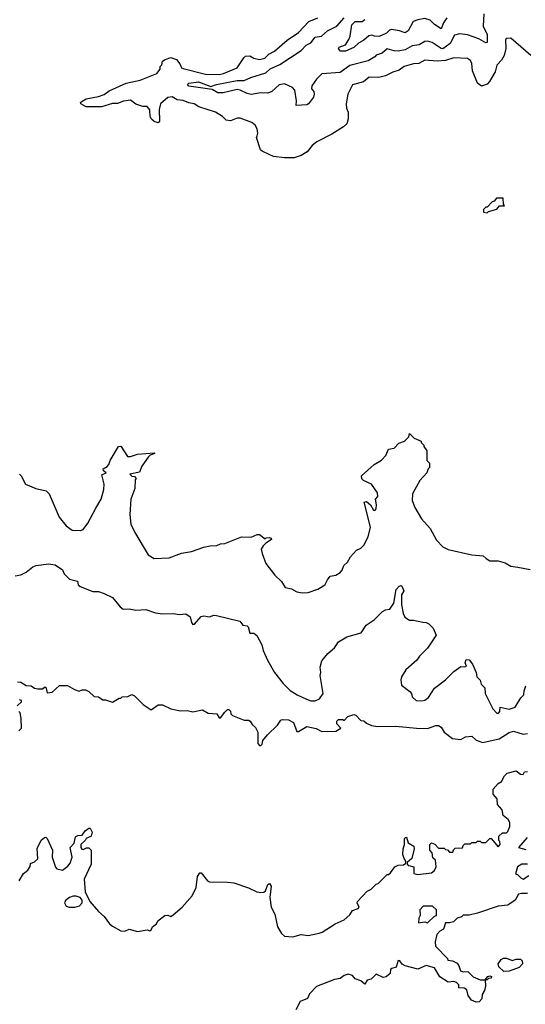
# Model space of a CAD drawing. Extents: x 2239805 to 2396427, y 665731 to 772158.
# Tile 182 of 256: x 2327577 to 2331220, y 678554 to 685653. Entities that reach past the tile are written whole.
import ezdxf

# ---------------------------------------------------------------- set-up
doc = ezdxf.new("R2010")
doc.units = 0

msp = doc.modelspace()

# ---------------------------------------------------------------- linework, layer by layer
at = {"layer": '0CON05XD'}
for points in [[(2330921.2, 685695), (2330916.7, 685605), (2330945.8, 685545), (2330945, 685487.5), (2330935, 685486.7), (2330885.5, 685515.5), (2330803.2, 685543.2), (2330745, 685551.4), (2330710, 685540), (2330678.3, 685481.7), (2330625, 685442.9), (2330614.5, 685444.5), (2330549.3, 685489.3), (2330515, 685498.6), (2330495, 685495.7), (2330455, 685472.2), (2330405, 685464.6), (2330355, 685435.4), (2330305, 685426.5), (2330275, 685427.1), (2330225, 685443.8), (2330187.6, 685412.4), (2330145, 685396.7), (2330136.7, 685385), (2330086.7, 685355), (2329955, 685323.3), (2329886.9, 685273.1), (2329755, 685262.9), (2329715.4, 685224.6), (2329681.4, 685175), (2329680, 685155), (2329697.5, 685135), (2329700, 685115), (2329693.8, 685095), (2329657.5, 685045), (2329645, 685038.8), (2329570, 685035), (2329572.3, 685067.7), (2329560, 685145), (2329542.8, 685162.8), (2329485, 685189.3), (2329446.4, 685183.6), (2329395, 685134.4), (2329365, 685123.1), (2329315, 685126.2), (2329245, 685113.8), (2329215, 685120), (2329165, 685145.5), (2329145, 685149.2), (2329043.3, 685125), (2329005, 685125.4), (2328965, 685149.2), (2328795, 685173.3), (2328786, 685185), (2328795, 685194), (2328865, 685204.5), (2328955, 685171.2), (2328995, 685184.6), (2329145, 685214.6), (2329195, 685213.3), (2329243.4, 685236.6), (2329350.8, 685269.2), (2329381.2, 685298.8), (2329451.1, 685328.9), (2329605, 685430), (2329641.7, 685468.3), (2329673.8, 685485), (2329705, 685526.2), (2329752.5, 685535), (2329795, 685572), (2329861.2, 685605), (2329913.8, 685666.2)], [(2329287.5, 684815), (2329292.5, 684835), (2329287.5, 684865), (2329273, 684893), (2329250.7, 684910.7), (2329165, 684943.3), (2329145, 684942.5), (2329095, 684923.3), (2329065, 684927.5), (2329037.5, 684955), (2328987.5, 684985), (2328867.5, 685025), (2328835, 685046.7), (2328795, 685054), (2328755, 685070.5), (2328712.5, 685075), (2328675, 685095.8), (2328645, 685092.5), (2328591.2, 685045), (2328581.4, 685005), (2328585, 684920), (2328575, 684909.4), (2328545, 684918.8), (2328526.3, 684936.3), (2328518.2, 684955), (2328515, 685002.5), (2328495, 685027.5), (2328465, 685027.5), (2328415, 685042.5), (2328375, 685072.5), (2328325, 685065.6), (2328282.1, 685047.9), (2328245, 685048.9), (2328165.4, 685024.6), (2328055, 685024.4), (2328016.7, 685045), (2328016.2, 685055), (2328026.2, 685065), (2328056.9, 685083.1), (2328145, 685100), (2328185, 685114.4), (2328220.7, 685139.3), (2328345, 685195.8), (2328445, 685217.1), (2328565, 685264.2), (2328590, 685295), (2328590, 685315), (2328601.7, 685328.3), (2328607, 685353), (2328624.1, 685365.9), (2328665, 685380), (2328706.4, 685366.4), (2328730, 685335), (2328742.5, 685305), (2328755, 685300), (2328915, 685260.4), (2329015, 685258.6), (2329045, 685264.4), (2329145, 685306), (2329191.5, 685378.5), (2329205, 685389.4), (2329235, 685392.5), (2329265, 685375.7), (2329305, 685365.8), (2329343.3, 685375), (2329373.3, 685405), (2329412.5, 685425), (2329503.8, 685505), (2329585, 685560.8), (2329660.7, 685639.3), (2329725, 685665.8)], [(2330654.4, 685665.6), (2330630.9, 685629.1), (2330615, 685586.7), (2330565, 685616.9), (2330535, 685650), (2330495, 685661.9), (2330445, 685652.5), (2330411.5, 685638.5), (2330376.6, 685573.4), (2330355, 685558.6), (2330312.7, 685572.7), (2330255, 685582.2), (2330241.8, 685578.2), (2330220.8, 685555), (2330185, 685538.2), (2330165, 685531.5), (2330134.6, 685534.6), (2330115, 685540), (2330092.7, 685537.3), (2330056.2, 685505), (2330017.5, 685482.5), (2329985, 685451.2), (2329925, 685426.7), (2329887.5, 685425), (2329874, 685445), (2329880, 685455), (2329925, 685472.5), (2329949.5, 685510.5), (2329958.8, 685535), (2329970, 685615), (2329995, 685639.4), (2330045, 685640), (2330065, 685653.3)], [(2331260, 685395), (2331115, 685520), (2331083, 685517), (2331077.5, 685505), (2331080, 685445), (2331066.7, 685395), (2331048.8, 685361.2), (2331014.5, 685325.5), (2331002.4, 685277.6), (2330963.2, 685206.8), (2330945, 685188.8), (2330905, 685172.5), (2330875.9, 685195.9), (2330838.8, 685285), (2330835.9, 685335.9), (2330825, 685357.5), (2330803, 685373), (2330705, 685377.1), (2330645, 685359.4), (2330584.4, 685354.4), (2330495, 685362), (2330453.9, 685336.1), (2330415, 685334), (2330347.5, 685315), (2330310.7, 685289.3), (2330265, 685273.8), (2330213.2, 685246.8), (2330165, 685235.8), (2330095, 685238.1), (2330053.3, 685205), (2329975, 685183.8), (2329942.5, 685115), (2329929.2, 685045), (2329932, 685015), (2329943.3, 684985), (2329943, 684937), (2329935, 684902.5), (2329910.7, 684879.3), (2329825, 684826.7), (2329717, 684773), (2329683.6, 684746.4), (2329649.3, 684700.7), (2329605, 684672.5), (2329555, 684657.5), (2329485, 684657.5), (2329405, 684666.7), (2329375, 684680), (2329323.9, 684703.9), (2329312.5, 684715), (2329283, 684803), (2329287.5, 684815)], [(2330945, 684260), (2330955, 684270), (2331015, 684287.5), (2331035, 684310), (2331070, 684310), (2331062.5, 684322.5), (2331060, 684365), (2331013, 684367), (2330996.4, 684343.6), (2330981.7, 684338.3), (2330945, 684300), (2330935, 684300), (2330920, 684285), (2330920, 684265), (2330945, 684260)], [(2327575, 682376.7), (2327587.5, 682365), (2327620, 682305), (2327693, 682273), (2327767, 682257), (2327790, 682235), (2327862.5, 682065), (2327912.3, 682002.3), (2327955, 681973.3), (2328015, 681970), (2328035, 681977.5), (2328068.3, 682021.7), (2328125, 682130), (2328163.9, 682196.1), (2328183.8, 682265), (2328186.7, 682305), (2328168.3, 682371.7), (2328200, 682385), (2328180.7, 682400.7), (2328177.5, 682415), (2328208.3, 682431.7), (2328220, 682445), (2328230, 682475), (2328290, 682575), (2328305, 682577.5), (2328355, 682502.5), (2328375, 682502.5), (2328425, 682520), (2328545, 682530), (2328550, 682525), (2328517.5, 682512.5), (2328502, 682498), (2328456.4, 682433.6), (2328439.3, 682390.7), (2328370, 682375), (2328385, 682362.5), (2328405, 682360), (2328417.5, 682345), (2328410, 682335), (2328407, 682273), (2328377.5, 682195), (2328371.2, 682085), (2328378.8, 682015), (2328406.7, 681955), (2328502.5, 681795), (2328545, 681767.5), (2328655, 681772.5), (2328743.6, 681806.4), (2328815, 681817.5), (2328905, 681850), (2328950.7, 681859.3), (2328998.3, 681861.7), (2329025, 681873.3), (2329055, 681876.7), (2329175, 681923.3), (2329245, 681922.5), (2329288.3, 681941.7), (2329305, 681940), (2329345, 681910), (2329353, 681917), (2329375, 681920), (2329390, 681915), (2329392.5, 681905), (2329350.7, 681879.3), (2329330.7, 681859.3), (2329317.5, 681835), (2329323.6, 681803.6), (2329351.7, 681731.7), (2329415, 681647.5), (2329462.3, 681602.3), (2329489.3, 681559.3), (2329535, 681550), (2329575, 681527.5), (2329615, 681520), (2329656.4, 681523.6), (2329725, 681546.7), (2329762.3, 681567.7), (2329778.8, 681581.2), (2329793.8, 681615), (2329815, 681640), (2329855, 681646.7), (2329885, 681667.5), (2329900, 681685), (2329911.7, 681718.3), (2329939.3, 681740.7), (2329960.7, 681779.3), (2330005, 681827.5), (2330035, 681842.5), (2330056.1, 681863.9), (2330086.7, 681925), (2330103.8, 681995), (2330060, 682175), (2330075, 682180), (2330103.9, 682153.9), (2330126.7, 682116.7), (2330135, 682113.3), (2330146.2, 682125), (2330148.8, 682155), (2330140, 682195), (2330156.7, 682215), (2330155, 682242.5), (2330112.5, 682305), (2330055, 682330), (2330041.7, 682341.7), (2330040, 682365), (2330130, 682445), (2330185, 682477.5), (2330215, 682510), (2330234.3, 682555.7), (2330276.1, 682563.9), (2330309.3, 682600.7), (2330350, 682615), (2330380, 682645), (2330385, 682670), (2330420, 682635), (2330470, 682615), (2330470, 682605), (2330490, 682585), (2330490, 682575), (2330510, 682545), (2330510, 682475), (2330530, 682455), (2330530, 682425), (2330520, 682415), (2330510, 682385), (2330459.3, 682330.7), (2330406.7, 682235), (2330403.8, 682185), (2330423.8, 682135), (2330473.3, 682055), (2330533.6, 681983.6), (2330581.2, 681901.2), (2330625, 681852.5), (2330665, 681832.5), (2330835, 681793.3), (2330917, 681787), (2330937, 681767), (2330965, 681751.2), (2331025, 681750), (2331075, 681736.7), (2331115, 681713.3), (2331166.4, 681706.4), (2331255, 681687.5)], [(2327545, 681643.3), (2327585, 681650), (2327625, 681670), (2327671.7, 681708.3), (2327695, 681718), (2327785, 681728.8), (2327832.3, 681722.3), (2327886.4, 681686.4), (2327896.4, 681656.4), (2327935, 681620), (2327992.5, 681605), (2327999.3, 681579.3), (2328012.5, 681565), (2328105, 681530), (2328145, 681530), (2328185, 681516.7), (2328245, 681486.2), (2328300.2, 681420.2), (2328323.6, 681403.6), (2328365, 681404.3), (2328415, 681395.7), (2328485, 681400.8), (2328555, 681376.2), (2328605, 681369.2), (2328685, 681372), (2328725, 681364), (2328775, 681369.2), (2328805, 681346.7), (2328815, 681307.5), (2328825, 681293.3), (2328836.7, 681295), (2328885, 681350), (2328905, 681353.8), (2328945, 681346.2), (2328975, 681360), (2328995, 681357.5), (2329162.5, 681315), (2329185, 681286.7), (2329215, 681282.5), (2329222.5, 681275), (2329235, 681230), (2329265, 681230), (2329285, 681212.5), (2329322.5, 681145), (2329332.5, 681105), (2329362.5, 681035), (2329412.5, 680945), (2329476.1, 680866.1), (2329525.9, 680815.9), (2329575.8, 680785.8), (2329642.7, 680752.7), (2329675, 680742), (2329705, 680741.2), (2329737.5, 680755), (2329763.3, 680795), (2329742.5, 680925), (2329747.5, 680945), (2329742.5, 680985), (2329755, 681030), (2329797, 681083), (2329846.4, 681123.6), (2329875, 681167.5), (2329935, 681202.5), (2330037, 681233), (2330073.6, 681286.4), (2330130, 681325), (2330190, 681385), (2330213, 681397), (2330245, 681402.5), (2330272, 681445), (2330289.4, 681545), (2330312.1, 681567.9), (2330325, 681573.3), (2330329.5, 681569.5), (2330344, 681535), (2330326.9, 681505), (2330328, 681435), (2330340.7, 681370.7), (2330352.5, 681345), (2330385, 681322.5), (2330415, 681322.5), (2330481.7, 681308.3), (2330505, 681307.5), (2330525, 681297.5), (2330556.7, 681265), (2330577.5, 681215), (2330515, 681122.5), (2330457.5, 681065), (2330437.5, 681035), (2330360, 680965), (2330327.5, 680915), (2330323, 680893), (2330327.5, 680855), (2330388.3, 680808.3), (2330400, 680795), (2330405, 680770), (2330433, 680743), (2330475, 680742.5), (2330495, 680747.5), (2330522.5, 680765), (2330566.7, 680833.3), (2330645, 680893.3), (2330705.9, 680954.1), (2330755, 680990), (2330785, 680987.5), (2330797.5, 680992.5), (2330787.5, 681015), (2330795, 681040), (2330815, 681037.5), (2330840, 681005), (2330866.7, 680945), (2330870, 680915), (2330895, 680890), (2330903, 680863), (2330927.5, 680835), (2330931.2, 680795), (2330986.7, 680685), (2331015, 680653.3), (2331026.1, 680653.9), (2331036.7, 680665), (2331040, 680695), (2331105, 680681.1), (2331146.2, 680695), (2331187, 680763), (2331210, 680785), (2331212.5, 680815), (2331225, 680850)], [(2327561.7, 680878.3), (2327585, 680876.7), (2327625, 680852.5), (2327659.3, 680849.3), (2327685, 680833.3), (2327708.3, 680828.3), (2327741.7, 680828.3), (2327755, 680840), (2327765, 680840), (2327775, 680800), (2327810, 680805), (2327865, 680852.5), (2327921.7, 680851.7), (2327973, 680823), (2328005, 680812.5), (2328028.3, 680821.7), (2328051.7, 680821.7), (2328075, 680810), (2328113, 680773), (2328145, 680770), (2328175, 680750), (2328195, 680750), (2328245, 680732.5), (2328295, 680760), (2328305, 680760), (2328315, 680770), (2328357, 680773), (2328385, 680787.5), (2328405, 680777.5), (2328466.7, 680715), (2328525, 680677.5), (2328575, 680712.5), (2328605, 680712.5), (2328665, 680683.8), (2328735, 680670), (2328785, 680672.5), (2328825, 680662.5), (2328895, 680677.5), (2328935, 680653.3), (2328997, 680647), (2329015, 680620), (2329025, 680620), (2329055, 680660), (2329075, 680680), (2329085, 680680), (2329097, 680667), (2329098.3, 680648.3), (2329110, 680635), (2329195, 680603.3), (2329225, 680602.5), (2329237.5, 680595), (2329251.7, 680571.7), (2329275, 680550), (2329292.5, 680515), (2329292.5, 680435), (2329305, 680420), (2329315, 680420), (2329325, 680430), (2329330, 680455), (2329363.6, 680496.4), (2329435, 680567.5), (2329458.3, 680601.7), (2329471.7, 680608.3), (2329515, 680603.8), (2329550, 680585), (2329575, 680520), (2329585, 680520), (2329645, 680556), (2329712.1, 680542.1), (2329755, 680521.2), (2329855, 680523.3), (2329890, 680545), (2329862.5, 680575), (2329863.3, 680595), (2329875, 680607.5), (2329905, 680607.5), (2329915, 680600), (2329941.7, 680628.3), (2329985, 680642.5), (2329999.3, 680639.3), (2330035, 680600), (2330057, 680597), (2330075, 680580), (2330113, 680563), (2330155, 680557.5), (2330288.3, 680558.3), (2330435, 680544), (2330515, 680543.3), (2330575, 680563.3), (2330595, 680563.3), (2330615, 680552.5), (2330636.2, 680515), (2330695, 680470), (2330755, 680463.3), (2330788.3, 680481.7), (2330835, 680486.2), (2330865, 680457.5), (2330915, 680442), (2331031.4, 680468.6), (2331105, 680512.9), (2331135, 680522.9), (2331205, 680501.2), (2331235, 680506.2)], [(2327560, 680705), (2327590, 680735), (2327590, 680745), (2327575, 680750)], [(2327570, 680525), (2327590, 680545), (2327587.5, 680615), (2327580, 680655), (2327570, 680665)], [(2328050, 679805), (2328075, 679823.3), (2328085, 679823.3), (2328100, 679795), (2328093.3, 679765), (2328055, 679750), (2328050, 679735), (2328017.5, 679705), (2328017.5, 679685), (2328025, 679672.5), (2328035, 679670), (2328058.3, 679681.7), (2328075, 679682.5), (2328092.5, 679665), (2328091.2, 679565), (2328042.5, 679455), (2328048.8, 679365), (2328083.3, 679295), (2328145, 679223.3), (2328185.9, 679185.9), (2328224, 679135), (2328245, 679116.2), (2328305, 679082.5), (2328335, 679080), (2328365, 679096.7), (2328425, 679077.5), (2328495, 679090), (2328515, 679082.5), (2328525, 679090), (2328535, 679112.5), (2328562.5, 679135), (2328573.3, 679155), (2328622.5, 679195), (2328645, 679196.7), (2328665, 679187.5), (2328682.3, 679197.7), (2328747.5, 679255), (2328820, 679335), (2328847.5, 679395), (2328858, 679475), (2328875, 679502.5), (2328885, 679502.5), (2328931.2, 679445), (2328945.7, 679435.7), (2329074.7, 679434.7), (2329119.3, 679429.3), (2329225, 679394.5), (2329285, 679364.3), (2329315, 679359.2), (2329335, 679362.5), (2329348.2, 679371.8), (2329365, 679417.5), (2329376.7, 679425), (2329389.2, 679405), (2329380, 679325), (2329388.8, 679255), (2329415, 679202.5), (2329435, 679113.3), (2329464.5, 679064.5), (2329485, 679045.8), (2329545, 679040.8), (2329605, 679058), (2329655, 679050), (2329735, 679066.7), (2329756.1, 679073.9), (2329850, 679135), (2329915, 679162.5), (2329955, 679200), (2329975, 679230), (2330016.4, 679243.6), (2330022.5, 679255), (2330007.5, 679285), (2330010, 679295), (2330080.7, 679369.3), (2330110, 679385), (2330145, 679420), (2330160, 679425), (2330225, 679490), (2330235, 679490), (2330248.3, 679501.7), (2330280, 679545), (2330305, 679556.7), (2330341.7, 679558.3), (2330358.3, 679571.7), (2330360, 679585), (2330346.1, 679606.1), (2330338.8, 679635), (2330340, 679675), (2330350, 679705), (2330350, 679745), (2330355, 679757.5), (2330365, 679760), (2330377, 679717), (2330417.5, 679695), (2330420, 679675), (2330403.3, 679605), (2330370, 679575), (2330370, 679565), (2330380, 679555), (2330417.5, 679545), (2330417.5, 679497.5), (2330445, 679490), (2330545, 679502.5), (2330565, 679517.5), (2330578.8, 679545), (2330572.5, 679592.5), (2330555, 679610), (2330550, 679645), (2330532.5, 679665), (2330533.3, 679705), (2330545, 679717.5), (2330569.3, 679709.3), (2330595, 679680), (2330635, 679680), (2330645, 679670), (2330658.3, 679668.3), (2330675, 679650), (2330698.3, 679651.7), (2330701.7, 679668.3), (2330715, 679680), (2330768.3, 679681.7), (2330771.7, 679698.3), (2330785, 679710), (2330825, 679710), (2330835, 679720), (2330865, 679720), (2330875, 679730), (2330895, 679730), (2330905, 679720), (2330935, 679720), (2330965, 679750), (2330975, 679750), (2331025, 679690), (2331040, 679705), (2331037, 679727), (2331030, 679735), (2331030, 679765), (2331055, 679790), (2331085, 679790), (2331095, 679800), (2331107.5, 679835), (2331107.5, 679865), (2331095.9, 679885.9), (2331060, 679915), (2331053.3, 679955), (2331020, 679995), (2331017.5, 680035), (2330988.3, 680068.3), (2330987.5, 680105), (2331023.6, 680146.4), (2331049.3, 680160.7), (2331069.3, 680200.7), (2331089.3, 680220.7), (2331155, 680237.5), (2331185, 680212.5), (2331205, 680210), (2331215, 680230), (2331235, 680232.5)], [(2327573.3, 679445), (2327605, 679497.5), (2327635, 679520), (2327651.7, 679548.3), (2327655, 679570), (2327685, 679580), (2327707.7, 679602.3), (2327703.6, 679676.4), (2327731.7, 679738.3), (2327755, 679757.5), (2327765, 679760), (2327775, 679750), (2327812.5, 679665), (2327811.2, 679615), (2327835, 679542.5), (2327845, 679530), (2327885, 679521.2), (2327925, 679548.8), (2327939.7, 679570.3), (2327956.2, 679615), (2327940, 679685), (2327970, 679715), (2327979.3, 679760.7), (2327995, 679770), (2328027, 679773), (2328050, 679805)], [(2331233, 679757), (2331170, 679685), (2331225, 679670)], [(2331236.1, 679563.9), (2331195, 679563.3), (2331164.1, 679545.9), (2331150, 679495), (2331165, 679490), (2331186.7, 679466.7), (2331205, 679456.7), (2331245, 679482)], [(2327933, 679253), (2327975, 679254.4), (2328007, 679263), (2328026.7, 679285), (2328027.5, 679305), (2328012.5, 679325), (2327985, 679333.8), (2327963, 679333), (2327935, 679324), (2327907, 679303), (2327900, 679285), (2327912.1, 679262.1), (2327933, 679253)], [(2331235, 679352.5), (2331191.7, 679351.7), (2331171.7, 679348.3), (2331147.5, 679305), (2331095, 679267.5), (2331025, 679262.5), (2330875, 679210), (2330815, 679197.5), (2330773, 679197), (2330760, 679185), (2330730, 679175), (2330701.7, 679148.3), (2330675, 679140), (2330645, 679140), (2330630, 679095), (2330605, 679080), (2330583, 679057), (2330570, 679005), (2330573.8, 678973.8), (2330660, 678885), (2330661.7, 678871.7), (2330695, 678867.5), (2330729.3, 678849.3), (2330741.7, 678831.7), (2330753.9, 678793.9), (2330775, 678787.5), (2330805, 678790), (2330845, 678752.5), (2330895, 678730), (2330930, 678730), (2330950, 678755), (2330965, 678760), (2330977.5, 678755), (2330975, 678742.5), (2330955, 678740), (2330945, 678730), (2330930, 678730), (2330932.5, 678685), (2330927, 678653), (2330910, 678625), (2330907, 678593), (2330888.3, 678571.7), (2330865, 678570), (2330833.6, 678583.6), (2330808.3, 678618.3), (2330799.3, 678659.3), (2330779.3, 678669.3), (2330741.7, 678671.7), (2330740, 678695), (2330725, 678710), (2330705, 678717.5), (2330665, 678712.5), (2330605, 678752.5), (2330565, 678816.7), (2330505, 678832.5), (2330445, 678807.5), (2330355, 678830), (2330333.6, 678843.6), (2330315, 678867.5), (2330305, 678870), (2330289.3, 678820.7), (2330258.3, 678811.7), (2330250, 678805), (2330247.5, 678775), (2330218.3, 678751.7), (2330195, 678746.7), (2330145, 678770), (2330110, 678735), (2330081.7, 678728.3), (2330065, 678700), (2330035, 678722.5), (2329995, 678737.5), (2329975, 678762.5), (2329945, 678770), (2329915, 678762.5), (2329885, 678740), (2329845, 678733.8), (2329715, 678682.5), (2329665, 678630), (2329650, 678595), (2329597.5, 678575), (2329565.9, 678514.1)], [(2330515, 679140), (2330565, 679190), (2330580, 679195), (2330580, 679235), (2330551.7, 679261.7), (2330485, 679262.5), (2330460, 679235), (2330462.5, 679195), (2330452.5, 679175), (2330451.7, 679141.7), (2330495, 679147.5), (2330515, 679140)], [(2331065, 678790), (2331030, 678825), (2331023.6, 678846.4), (2331045, 678877.5), (2331063.6, 678886.4), (2331085, 678887.5), (2331125, 678870), (2331155, 678880), (2331185, 678880), (2331198.3, 678868.3), (2331200, 678845), (2331175, 678820), (2331105, 678792.5), (2331065, 678790)]]:
    msp.add_lwpolyline(points, dxfattribs=at)

doc.saveas('drawing.dxf')
